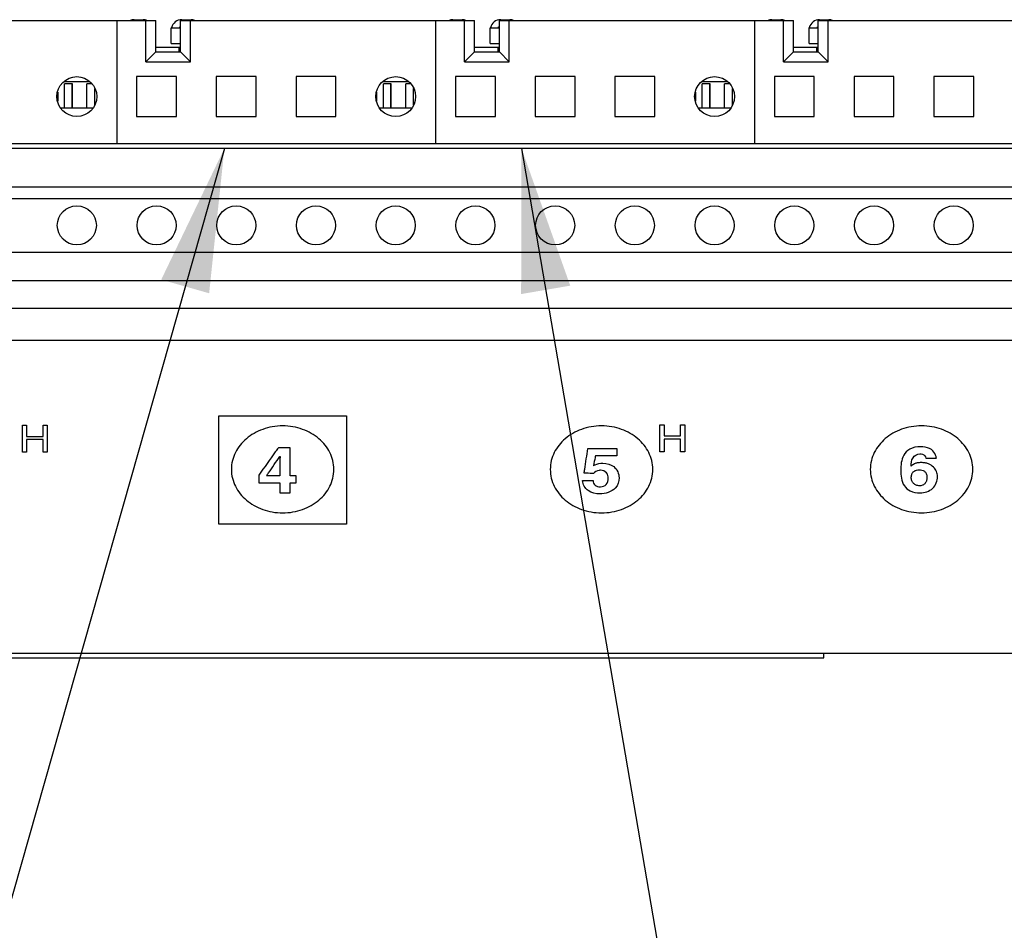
# Model space of a CAD drawing. Header units: inches. Extents: x 0 to 34, y 0 to 22.
# Tile 11 of 82: x 6.2 to 7.5, y 13.7 to 14.8. Entities that reach past the tile are written whole.
import ezdxf

# ---------------------------------------------------------------- set-up
doc = ezdxf.new("R2010")
doc.units = ezdxf.units.IN
doc.header["$LTSCALE"] = 1.87
doc.header["$MEASUREMENT"] = 0
doc.layers.get('0').update_dxf_attribs({"linetype": 'CONTINUOUS'})
doc.layers.add('DATUMCURVES', color=7, linetype='CONTINUOUS')
doc.layers.add('DETAIL', color=7, linetype='CONTINUOUS')

msp = doc.modelspace()

# ---------------------------------------------------------------- linework, layer by layer
at = {"color": 7, "linetype": 'CONTINUOUS'}
for p, q in [((6.02936, 14.81864), (6.39836, 14.81864)), ((6.34936, 14.81864), (6.34936, 14.66411)), ((6.37111, 14.81952), (6.38267, 14.81952)), ((6.38586, 14.76677), (6.38586, 14.81864)), ((6.39836, 14.77927), (6.39836, 14.81864)), ((6.4178, 14.80952), (6.42936, 14.80952)), ((6.4178, 14.78952), (6.4178, 14.80952)), ((6.42936, 14.81864), (6.79836, 14.81864)), ((6.42936, 14.77927), (6.42936, 14.81864)), ((6.43105, 14.81952), (6.44261, 14.81952)), ((6.44186, 14.76677), (6.44186, 14.81864)), ((6.74936, 14.81864), (6.74936, 14.66411)), ((6.77111, 14.81952), (6.78267, 14.81952)), ((6.78586, 14.76677), (6.78586, 14.81864)), ((6.79836, 14.77927), (6.79836, 14.81864)), ((6.8178, 14.80952), (6.82936, 14.80952)), ((6.8178, 14.78952), (6.8178, 14.80952)), ((6.82936, 14.81864), (7.19836, 14.81864)), ((6.82936, 14.77927), (6.82936, 14.81864)), ((6.83105, 14.81952), (6.84261, 14.81952)), ((6.84186, 14.76677), (6.84186, 14.81864)), ((7.14936, 14.81864), (7.14936, 14.66411)), ((7.17111, 14.81952), (7.18267, 14.81952)), ((7.18586, 14.76677), (7.18586, 14.81864)), ((7.19836, 14.77927), (7.19836, 14.81864)), ((7.2178, 14.80952), (7.22936, 14.80952)), ((7.2178, 14.78952), (7.2178, 14.80952)), ((7.22936, 14.81864), (7.59836, 14.81864)), ((7.22936, 14.77927), (7.22936, 14.81864)), ((7.23105, 14.81952), (7.24261, 14.81952)), ((7.24186, 14.76677), (7.24186, 14.81864)), ((6.39836, 14.78527), (6.42736, 14.78527)), ((6.4178, 14.78952), (6.42936, 14.78952)), ((6.42736, 14.78527), (6.42736, 14.77927)), ((6.79836, 14.78527), (6.82736, 14.78527)), ((6.8178, 14.78952), (6.82936, 14.78952)), ((6.82736, 14.78527), (6.82736, 14.77927)), ((7.19836, 14.78527), (7.22736, 14.78527)), ((7.2178, 14.78952), (7.22936, 14.78952)), ((7.22736, 14.78527), (7.22736, 14.77927)), ((6.39836, 14.77927), (6.38586, 14.76677)), ((6.39836, 14.77927), (6.42936, 14.77927)), ((6.42936, 14.77927), (6.44186, 14.76677)), ((6.79836, 14.77927), (6.78586, 14.76677)), ((6.79836, 14.77927), (6.82936, 14.77927)), ((6.82936, 14.77927), (6.84186, 14.76677)), ((7.19836, 14.77927), (7.18586, 14.76677)), ((7.19836, 14.77927), (7.22936, 14.77927)), ((7.22936, 14.77927), (7.24186, 14.76677)), ((6.38586, 14.76677), (6.44186, 14.76677)), ((6.78586, 14.76677), (6.84186, 14.76677)), ((7.18586, 14.76677), (7.24186, 14.76677)), ((6.42436, 14.74811), (6.37436, 14.74811)), ((6.37436, 14.74811), (6.37436, 14.69811)), ((6.42436, 14.69811), (6.42436, 14.74811)), ((6.52436, 14.74811), (6.47436, 14.74811)), ((6.47436, 14.74811), (6.47436, 14.69811)), ((6.52436, 14.69811), (6.52436, 14.74811)), ((6.62436, 14.74811), (6.57436, 14.74811)), ((6.57436, 14.74811), (6.57436, 14.69811)), ((6.62436, 14.69811), (6.62436, 14.74811)), ((6.82436, 14.74811), (6.77436, 14.74811)), ((6.77436, 14.74811), (6.77436, 14.69811)), ((6.82436, 14.69811), (6.82436, 14.74811)), ((6.92436, 14.74811), (6.87436, 14.74811)), ((6.87436, 14.74811), (6.87436, 14.69811)), ((6.92436, 14.69811), (6.92436, 14.74811)), ((7.02436, 14.74811), (6.97436, 14.74811)), ((6.97436, 14.74811), (6.97436, 14.69811)), ((7.02436, 14.69811), (7.02436, 14.74811)), ((7.22436, 14.74811), (7.17436, 14.74811)), ((7.17436, 14.74811), (7.17436, 14.69811)), ((7.22436, 14.69811), (7.22436, 14.74811)), ((7.32436, 14.74811), (7.27436, 14.74811)), ((7.27436, 14.74811), (7.27436, 14.69811)), ((7.32436, 14.69811), (7.32436, 14.74811)), ((7.42436, 14.74811), (7.37436, 14.74811)), ((7.37436, 14.74811), (7.37436, 14.69811)), ((7.42436, 14.69811), (7.42436, 14.74811)), ((6.28369, 14.74211), (6.31503, 14.74211)), ((6.29386, 14.73927), (6.28386, 14.73927)), ((6.28386, 14.70844), (6.28386, 14.73927)), ((6.29336, 14.70911), (6.29336, 14.73927)), ((6.29386, 14.70844), (6.29386, 14.73927)), ((6.3184, 14.73927), (6.31186, 14.73927)), ((6.31186, 14.70844), (6.31186, 14.73927)), ((6.68369, 14.74211), (6.71503, 14.74211)), ((6.69386, 14.73927), (6.68386, 14.73927)), ((6.68386, 14.70844), (6.68386, 14.73927)), ((6.69336, 14.70911), (6.69336, 14.73927)), ((6.69386, 14.70844), (6.69386, 14.73927)), ((6.7184, 14.73927), (6.71186, 14.73927)), ((6.71186, 14.70844), (6.71186, 14.73927)), ((7.08369, 14.74211), (7.11503, 14.74211)), ((7.09386, 14.73927), (7.08386, 14.73927)), ((7.08386, 14.70844), (7.08386, 14.73927)), ((7.09336, 14.70911), (7.09336, 14.73927)), ((7.09386, 14.70844), (7.09386, 14.73927)), ((7.1184, 14.73927), (7.11186, 14.73927)), ((7.11186, 14.70844), (7.11186, 14.73927)), ((6.27536, 14.72879), (6.27536, 14.71744)), ((6.32186, 14.71284), (6.32186, 14.73338)), ((6.67536, 14.72879), (6.67536, 14.71744)), ((6.72186, 14.71284), (6.72186, 14.73338)), ((7.07536, 14.72879), (7.07536, 14.71744)), ((7.12186, 14.71284), (7.12186, 14.73338)), ((6.31931, 14.70844), (6.2794, 14.70844)), ((6.28386, 14.70911), (6.29386, 14.70911)), ((6.31186, 14.70911), (6.3197, 14.70911)), ((6.37436, 14.69811), (6.42436, 14.69811)), ((6.47436, 14.69811), (6.52436, 14.69811)), ((6.57436, 14.69811), (6.62436, 14.69811)), ((6.71931, 14.70844), (6.6794, 14.70844)), ((6.68386, 14.70911), (6.69386, 14.70911)), ((6.71186, 14.70911), (6.7197, 14.70911)), ((6.77436, 14.69811), (6.82436, 14.69811)), ((6.87436, 14.69811), (6.92436, 14.69811)), ((6.97436, 14.69811), (7.02436, 14.69811)), ((7.11931, 14.70844), (7.0794, 14.70844)), ((7.08386, 14.70911), (7.09386, 14.70911)), ((7.11186, 14.70911), (7.1197, 14.70911)), ((7.17436, 14.69811), (7.22436, 14.69811)), ((7.27436, 14.69811), (7.32436, 14.69811)), ((7.37436, 14.69811), (7.42436, 14.69811)), ((3.94636, 14.66411), (8.35236, 14.66411)), ((8.35236, 14.65811), (3.94636, 14.65811)), ((3.94636, 14.61011), (8.35236, 14.61011)), ((3.94636, 14.59536), (8.35236, 14.59536)), ((3.94636, 14.52786), (8.35236, 14.52786)), ((3.66086, 14.49261), (8.63786, 14.49261)), ((3.66086, 14.45761), (8.63786, 14.45761)), ((3.66086, 14.41761), (8.63786, 14.41761)), ((8.62636, 14.02461), (3.67236, 14.02461)), ((5.07438, 14.01911), (7.23638, 14.01911)), ((7.23638, 14.01911), (7.23638, 14.02411))]:
    msp.add_line(p, q, dxfattribs=at)
for centre, radius in [((6.29936, 14.72311), 0.025), ((6.69936, 14.72311), 0.025), ((7.09936, 14.72311), 0.025), ((6.29936, 14.56161), 0.0245), ((6.39936, 14.56161), 0.0245), ((6.49936, 14.56161), 0.0245), ((6.59936, 14.56161), 0.0245), ((6.69936, 14.56161), 0.0245), ((6.79936, 14.56161), 0.0245), ((6.89936, 14.56161), 0.0245), ((6.99936, 14.56161), 0.0245), ((7.09936, 14.56161), 0.0245), ((7.19936, 14.56161), 0.0245), ((7.29936, 14.56161), 0.0245), ((7.39936, 14.56161), 0.0245)]:
    msp.add_circle(centre, radius, dxfattribs=at)
for centre, radius, start, end in [((6.37111, 14.80627), 0.01325, 90, 110.74295), ((6.38267, 14.80627), 0.01325, 69.25705, 90), ((6.43105, 14.80627), 0.01325, 90, 165.80144), ((6.43705, 14.80027), 0.01325, 125.58665, 135.58416), ((6.44261, 14.80627), 0.01325, 69.25705, 90), ((6.77111, 14.80627), 0.01325, 90, 110.74295), ((6.78267, 14.80627), 0.01325, 69.25705, 90), ((6.83105, 14.80627), 0.01325, 90, 165.80144), ((6.83705, 14.80027), 0.01325, 125.58665, 135.58416), ((6.84261, 14.80627), 0.01325, 69.25705, 90), ((7.17111, 14.80627), 0.01325, 90, 110.74295), ((7.18267, 14.80627), 0.01325, 69.25705, 90), ((7.23105, 14.80627), 0.01325, 90, 165.80144), ((7.23705, 14.80027), 0.01325, 125.58665, 135.58416), ((7.24261, 14.80627), 0.01325, 69.25705, 90), ((6.42436, 14.77427), 0.011, 62.90703, 74.17338), ((6.82436, 14.77427), 0.011, 62.90703, 74.17338), ((7.22436, 14.77427), 0.011, 62.90703, 74.17338)]:
    msp.add_arc(centre, radius, start, end, dxfattribs=at)
at = {"layer": 'DATUMCURVES', "color": 40, "linetype": 'CONTINUOUS'}
for points, knots in [([(6.47753, 14.3229, 4.15991), (6.48588, 14.3229, 4.15991), (6.53932, 14.3229, 4.15991), (6.59276, 14.3229, 4.15991), (6.63785, 14.3229, 4.15991)], [0, 0, 0, 0, 0.15625, 1, 1, 1, 1]), ([(6.47753, 14.18694, 4.07495), (6.47753, 14.19402, 4.07938), (6.47753, 14.23934, 4.10769), (6.47753, 14.28466, 4.13601), (6.47753, 14.3229, 4.15991)], [0, 0, 0, 0, 0.15625, 1, 1, 1, 1]), ([(6.63785, 14.3229, 4.15991), (6.63785, 14.31582, 4.15548), (6.63785, 14.2705, 4.12716), (6.63785, 14.22518, 4.09884), (6.63785, 14.18694, 4.07495)], [0, 0, 0, 0, 0.15625, 1, 1, 1, 1]), ([(6.23103, 14.2771, 4.13129), (6.23103, 14.27885, 4.13238), (6.23103, 14.29011, 4.13942), (6.23103, 14.30137, 4.14645), (6.23103, 14.31087, 4.15239)], [0, 0, 0, 0, 0.15625, 1, 1, 1, 1]), ([(6.23635, 14.31087, 4.15239), (6.23635, 14.31014, 4.15194), (6.23635, 14.30551, 4.14904), (6.23635, 14.30088, 4.14615), (6.23635, 14.29697, 4.14371)], [0, 0, 0, 0, 0.15625, 1, 1, 1, 1]), ([(6.25697, 14.29697, 4.14371), (6.25697, 14.2977, 4.14416), (6.25697, 14.30233, 4.14705), (6.25697, 14.30696, 4.14995), (6.25697, 14.31087, 4.15239)], [0, 0, 0, 0, 0.15625, 1, 1, 1, 1]), ([(6.26228, 14.31087, 4.15239), (6.26228, 14.30911, 4.15129), (6.26228, 14.29785, 4.14425), (6.26228, 14.28659, 4.13722), (6.26228, 14.2771, 4.13129)], [0, 0, 0, 0, 0.15625, 1, 1, 1, 1]), ([(6.62182, 14.25552, 4.11781), (6.62182, 14.25923, 4.12012), (6.62092, 14.26665, 4.12476), (6.61587, 14.28031, 4.13329), (6.6041, 14.29501, 4.14248), (6.58677, 14.30499, 4.14871), (6.57067, 14.30928, 4.15139), (6.55754, 14.31042, 4.15211), (6.54442, 14.30928, 4.15139), (6.52832, 14.30499, 4.14871), (6.51098, 14.29501, 4.14248), (6.49921, 14.28031, 4.13329), (6.49416, 14.26665, 4.12476), (6.49326, 14.25923, 4.12012), (6.49326, 14.25552, 4.11781)], [0, 0, 0, 0, 0.0625, 0.125, 0.25, 0.375, 0.4375, 0.5, 0.5625, 0.625, 0.75, 0.875, 0.9375, 1, 1, 1, 1]), ([(7.02182, 14.25552, 4.11781), (7.02182, 14.25923, 4.12012), (7.02092, 14.26665, 4.12476), (7.01587, 14.28031, 4.13329), (7.00411, 14.29501, 4.14248), (6.98677, 14.30499, 4.14872), (6.97067, 14.30928, 4.1514), (6.95754, 14.31043, 4.15211), (6.94442, 14.30928, 4.1514), (6.92832, 14.30499, 4.14872), (6.91098, 14.29501, 4.14248), (6.89921, 14.28031, 4.13329), (6.89416, 14.26665, 4.12476), (6.89326, 14.25923, 4.12012), (6.89326, 14.25552, 4.11781)], [0, 0, 0, 0, 0.0625061, 0.1250122, 0.2500245, 0.3750367, 0.4375428, 0.5000489, 0.5625428, 0.6250367, 0.7500245, 0.8750122, 0.9375061, 1, 1, 1, 1]), ([(7.03085, 14.2776, 4.1316), (7.03085, 14.27935, 4.1327), (7.03085, 14.29061, 4.13973), (7.03085, 14.30187, 4.14677), (7.03085, 14.31137, 4.1527)], [0, 0, 0, 0, 0.15625, 1, 1, 1, 1]), ([(7.03617, 14.31137, 4.1527), (7.03617, 14.31064, 4.15225), (7.03617, 14.30601, 4.14935), (7.03617, 14.30138, 4.14646), (7.03617, 14.29747, 4.14402)], [0, 0, 0, 0, 0.15625, 1, 1, 1, 1]), ([(7.05678, 14.29747, 4.14402), (7.05678, 14.2982, 4.14447), (7.05678, 14.30283, 4.14736), (7.05678, 14.30746, 4.15026), (7.05678, 14.31137, 4.1527)], [0, 0, 0, 0, 0.15625, 1, 1, 1, 1]), ([(7.0621, 14.31137, 4.1527), (7.0621, 14.30961, 4.1516), (7.0621, 14.29835, 4.14457), (7.0621, 14.28709, 4.13753), (7.0621, 14.2776, 4.1316)], [0, 0, 0, 0, 0.15625, 1, 1, 1, 1]), ([(7.42327, 14.25559, 4.11785), (7.42327, 14.2593, 4.12017), (7.42237, 14.26672, 4.1248), (7.41731, 14.28038, 4.13333), (7.40555, 14.29508, 4.14252), (7.38821, 14.30506, 4.14876), (7.37211, 14.30934, 4.15144), (7.35899, 14.31049, 4.15215), (7.34586, 14.30934, 4.15144), (7.32976, 14.30506, 4.14876), (7.31242, 14.29508, 4.14252), (7.30065, 14.28038, 4.13333), (7.2956, 14.26672, 4.1248), (7.2947, 14.2593, 4.12017), (7.2947, 14.25559, 4.11785)], [0, 0, 0, 0, 0.0625, 0.125, 0.25, 0.375, 0.4375, 0.5, 0.5625, 0.625, 0.75, 0.875, 0.9375, 1, 1, 1, 1]), ([(6.23635, 14.29697, 4.14371), (6.23742, 14.29697, 4.14371), (6.2443, 14.29697, 4.14371), (6.25117, 14.29697, 4.14371), (6.25697, 14.29697, 4.14371)], [0, 0, 0, 0, 0.15625, 1, 1, 1, 1]), ([(6.23635, 14.29302, 4.14123), (6.23635, 14.29219, 4.14072), (6.23635, 14.28688, 4.1374), (6.23635, 14.28157, 4.13408), (6.23635, 14.2771, 4.13129)], [0, 0, 0, 0, 0.15625, 1, 1, 1, 1]), ([(6.25697, 14.29302, 4.14123), (6.25589, 14.29302, 4.14123), (6.24902, 14.29302, 4.14123), (6.24215, 14.29302, 4.14123), (6.23635, 14.29302, 4.14123)], [0, 0, 0, 0, 0.15625, 1, 1, 1, 1]), ([(6.25697, 14.2771, 4.13129), (6.25697, 14.27792, 4.1318), (6.25697, 14.28323, 4.13512), (6.25697, 14.28854, 4.13844), (6.25697, 14.29302, 4.14123)], [0, 0, 0, 0, 0.15625, 1, 1, 1, 1]), ([(7.03617, 14.29747, 4.14402), (7.03724, 14.29747, 4.14402), (7.04411, 14.29747, 4.14402), (7.05099, 14.29747, 4.14402), (7.05678, 14.29747, 4.14402)], [0, 0, 0, 0, 0.15625, 1, 1, 1, 1]), ([(7.03617, 14.29352, 4.14155), (7.03617, 14.29269, 4.14103), (7.03617, 14.28738, 4.13771), (7.03617, 14.28207, 4.1344), (7.03617, 14.2776, 4.1316)], [0, 0, 0, 0, 0.15625, 1, 1, 1, 1]), ([(7.05678, 14.29352, 4.14155), (7.05571, 14.29352, 4.14155), (7.04884, 14.29352, 4.14155), (7.04197, 14.29352, 4.14155), (7.03617, 14.29352, 4.14155)], [0, 0, 0, 0, 0.15625, 1, 1, 1, 1]), ([(7.05678, 14.2776, 4.1316), (7.05678, 14.27843, 4.13212), (7.05678, 14.28373, 4.13543), (7.05678, 14.28904, 4.13875), (7.05678, 14.29352, 4.14155)], [0, 0, 0, 0, 0.15625, 1, 1, 1, 1]), ([(6.55219, 14.28271, 4.1348), (6.55091, 14.28093, 4.13368), (6.54276, 14.26951, 4.12655), (6.5346, 14.25809, 4.11941), (6.52772, 14.24846, 4.11339)], [0, 0, 0, 0, 0.15625, 1, 1, 1, 1]), ([(6.56711, 14.28271, 4.1348), (6.56633, 14.28271, 4.1348), (6.56136, 14.28271, 4.1348), (6.55638, 14.28271, 4.1348), (6.55219, 14.28271, 4.1348)], [0, 0, 0, 0, 0.15625, 1, 1, 1, 1]), ([(6.56711, 14.24752, 4.1128), (6.56711, 14.24935, 4.11395), (6.56711, 14.26108, 4.12128), (6.56711, 14.27282, 4.12861), (6.56711, 14.28271, 4.1348)], [0, 0, 0, 0, 0.15625, 1, 1, 1, 1]), ([(6.93579, 14.25083, 4.11487), (6.93603, 14.25244, 4.11588), (6.93756, 14.26276, 4.12233), (6.93909, 14.27307, 4.12877), (6.94038, 14.28178, 4.13421)], [0, 0, 0, 0, 0.15625, 1, 1, 1, 1]), ([(6.94038, 14.28178, 4.13421), (6.94229, 14.28178, 4.13421), (6.95446, 14.28178, 4.13421), (6.96664, 14.28178, 4.13421), (6.97691, 14.28178, 4.13421)], [0, 0, 0, 0, 0.15625, 1, 1, 1, 1]), ([(6.97691, 14.28178, 4.13421), (6.97691, 14.28129, 4.1339), (6.97691, 14.27815, 4.13195), (6.97691, 14.27502, 4.12999), (6.97691, 14.27237, 4.12834)], [0, 0, 0, 0, 0.15625, 1, 1, 1, 1]), ([(7.35776, 14.28395, 4.13557), (7.35306, 14.28395, 4.13557), (7.3439, 14.28236, 4.13457), (7.33361, 14.2709, 4.12741), (7.33295, 14.2608, 4.1211), (7.33295, 14.25445, 4.11714)], [0, 0, 0, 0, 0.2926283, 0.5346174, 1, 1, 1, 1]), ([(7.3714, 14.28031, 4.13329), (7.36867, 14.28261, 4.13473), (7.36343, 14.28354, 4.13531), (7.35871, 14.28395, 4.13557), (7.35776, 14.28395, 4.13557)], [0, 0, 0, 0, 0.8031466, 1, 1, 1, 1]), ([(7.37759, 14.26969, 4.12666), (7.37733, 14.27095, 4.12745), (7.37655, 14.27492, 4.12993), (7.37371, 14.27841, 4.13211), (7.3714, 14.28031, 4.13329)], [0, 0, 0, 0, 0.3192577, 1, 1, 1, 1]), ([(6.53738, 14.24752, 4.1128), (6.53825, 14.24878, 4.11359), (6.54381, 14.25683, 4.11862), (6.54937, 14.26488, 4.12365), (6.55406, 14.27167, 4.1279)], [0, 0, 0, 0, 0.15625, 1, 1, 1, 1]), ([(6.55426, 14.27167, 4.1279), (6.55426, 14.27081, 4.12736), (6.55404, 14.26276, 4.12232), (6.55397, 14.2547, 4.11729), (6.55397, 14.24752, 4.1128)], [0, 0, 0, 0, 0.1075317, 1, 1, 1, 1]), ([(6.94984, 14.27237, 4.12834), (6.94972, 14.27174, 4.12794), (6.94894, 14.26768, 4.1254), (6.94817, 14.26361, 4.12286), (6.94751, 14.26019, 4.12072)], [0, 0, 0, 0, 0.15625, 1, 1, 1, 1]), ([(6.97691, 14.27237, 4.12834), (6.9755, 14.27237, 4.12834), (6.96648, 14.27237, 4.12834), (6.95746, 14.27237, 4.12834), (6.94984, 14.27237, 4.12834)], [0, 0, 0, 0, 0.15625, 1, 1, 1, 1]), ([(7.3458, 14.25954, 4.12031), (7.34603, 14.2631, 4.12254), (7.34612, 14.26984, 4.12675), (7.35335, 14.27509, 4.13003), (7.35682, 14.27509, 4.13003)], [0, 0, 0, 0, 0.5481241, 1, 1, 1, 1]), ([(7.35682, 14.27509, 4.13003), (7.3579, 14.27509, 4.13003), (7.36154, 14.27488, 4.1299), (7.3643, 14.27177, 4.12796), (7.36454, 14.26968, 4.12665)], [0, 0, 0, 0, 0.3048057, 1, 1, 1, 1]), ([(7.36454, 14.26968, 4.12665), (7.36522, 14.26968, 4.12665), (7.36957, 14.26969, 4.12666), (7.37392, 14.26969, 4.12666), (7.37759, 14.26969, 4.12666)], [0, 0, 0, 0, 0.15625, 1, 1, 1, 1]), ([(6.49326, 14.25552, 4.11781), (6.49326, 14.25181, 4.11549), (6.49416, 14.24439, 4.11085), (6.49921, 14.23074, 4.10232), (6.51098, 14.21604, 4.09313), (6.52832, 14.20606, 4.0869), (6.54442, 14.20178, 4.08422), (6.55754, 14.20063, 4.08351), (6.57067, 14.20178, 4.08422), (6.58677, 14.20606, 4.0869), (6.6041, 14.21604, 4.09313), (6.61587, 14.23074, 4.10232), (6.62092, 14.24439, 4.11085), (6.62182, 14.25181, 4.11549), (6.62182, 14.25552, 4.11781)], [0, 0, 0, 0, 0.0625, 0.125, 0.25, 0.375, 0.4375, 0.5, 0.5625, 0.625, 0.75, 0.875, 0.9375, 1, 1, 1, 1]), ([(6.89326, 14.25552, 4.11781), (6.89326, 14.25181, 4.11549), (6.89416, 14.24439, 4.11085), (6.89921, 14.23074, 4.10232), (6.91098, 14.21604, 4.09313), (6.92832, 14.20606, 4.0869), (6.94442, 14.20178, 4.08422), (6.95754, 14.20063, 4.08351), (6.97067, 14.20178, 4.08422), (6.98677, 14.20606, 4.0869), (7.00411, 14.21604, 4.09313), (7.01587, 14.23074, 4.10232), (7.02092, 14.24439, 4.11085), (7.02182, 14.25181, 4.11549), (7.02182, 14.25552, 4.11781)], [0, 0, 0, 0, 0.0624939, 0.1249878, 0.2499755, 0.3749633, 0.4374572, 0.4999511, 0.5624572, 0.6249633, 0.7499755, 0.8749878, 0.9374939, 1, 1, 1, 1]), ([(6.94751, 14.26019, 4.12072), (6.94816, 14.26056, 4.12096), (6.95161, 14.26256, 4.1222), (6.95598, 14.26327, 4.12265), (6.95937, 14.26327, 4.12265)], [0, 0, 0, 0, 0.1875827, 1, 1, 1, 1]), ([(6.95629, 14.25441, 4.11711), (6.9557, 14.25441, 4.11711), (6.95231, 14.25435, 4.11708), (6.94885, 14.25245, 4.11589), (6.94751, 14.25035, 4.11457)], [0, 0, 0, 0, 0.1732327, 1, 1, 1, 1]), ([(6.95611, 14.23371, 4.10417), (6.95882, 14.23371, 4.10417), (6.96489, 14.23636, 4.10583), (6.96656, 14.24407, 4.11065), (6.96501, 14.25179, 4.11547), (6.95907, 14.25441, 4.11711), (6.95629, 14.25441, 4.11711)], [0, 0, 0, 0, 0.2371546, 0.5084685, 0.7564897, 1, 1, 1, 1]), ([(6.95937, 14.26327, 4.12265), (6.96414, 14.26327, 4.12265), (6.97544, 14.26001, 4.12061), (6.97955, 14.25012, 4.11443), (6.97955, 14.2451, 4.11129)], [0, 0, 0, 0, 0.4461001, 1, 1, 1, 1]), ([(7.2947, 14.25559, 4.11785), (7.2947, 14.25188, 4.11553), (7.2956, 14.24446, 4.11089), (7.30065, 14.23081, 4.10236), (7.31242, 14.21611, 4.09318), (7.32976, 14.20613, 4.08694), (7.34586, 14.20185, 4.08426), (7.35899, 14.2007, 4.08355), (7.37211, 14.20185, 4.08426), (7.38821, 14.20613, 4.08694), (7.40555, 14.21611, 4.09318), (7.41731, 14.23081, 4.10236), (7.42237, 14.24446, 4.11089), (7.42327, 14.25188, 4.11553), (7.42327, 14.25559, 4.11785)], [0, 0, 0, 0, 0.0625, 0.125, 0.25, 0.375, 0.4375, 0.5, 0.5625, 0.625, 0.75, 0.875, 0.9375, 1, 1, 1, 1]), ([(7.33295, 14.25445, 4.11714), (7.33295, 14.24784, 4.113), (7.33371, 14.23753, 4.10656), (7.34473, 14.22726, 4.10015), (7.35289, 14.22608, 4.09941), (7.3571, 14.22608, 4.09941)], [0, 0, 0, 0, 0.5019604, 0.7289346, 1, 1, 1, 1]), ([(7.3789, 14.24665, 4.11226), (7.3789, 14.24878, 4.11359), (7.37807, 14.25308, 4.11628), (7.37425, 14.25889, 4.11991), (7.36874, 14.26236, 4.12208), (7.36323, 14.26381, 4.12298), (7.35852, 14.26417, 4.12321), (7.35399, 14.26383, 4.12299), (7.34948, 14.26247, 4.12215), (7.34708, 14.26063, 4.121), (7.34599, 14.25938, 4.12021)], [0, 0, 0, 0, 0.1617102, 0.3250169, 0.4954882, 0.589801, 0.6946399, 0.7995714, 0.8809272, 1, 1, 1, 1]), ([(7.34609, 14.24591, 4.1118), (7.34613, 14.24741, 4.11273), (7.34679, 14.25036, 4.11458), (7.34909, 14.25319, 4.11635), (7.35242, 14.25485, 4.11739), (7.35689, 14.2555, 4.11779), (7.36183, 14.2543, 4.11704), (7.36467, 14.25099, 4.11497), (7.3656, 14.24819, 4.11322), (7.36578, 14.24673, 4.11231), (7.36577, 14.24571, 4.11167)], [0, 0, 0, 0, 0.1257065, 0.2639837, 0.4022609, 0.5405381, 0.770269, 0.8851345, 0.9425673, 1, 1, 1, 1]), ([(6.52772, 14.24846, 4.11339), (6.52772, 14.24796, 4.11308), (6.52772, 14.24477, 4.11109), (6.52772, 14.24158, 4.10909), (6.52772, 14.23889, 4.10741)], [0, 0, 0, 0, 0.15625, 1, 1, 1, 1]), ([(6.55397, 14.24752, 4.1128), (6.55311, 14.24752, 4.1128), (6.54758, 14.24752, 4.1128), (6.54205, 14.24752, 4.1128), (6.53738, 14.24752, 4.1128)], [0, 0, 0, 0, 0.15625, 1, 1, 1, 1]), ([(6.57451, 14.24752, 4.1128), (6.57413, 14.24752, 4.1128), (6.57166, 14.24752, 4.1128), (6.56919, 14.24752, 4.1128), (6.56711, 14.24752, 4.1128)], [0, 0, 0, 0, 0.15625, 1, 1, 1, 1]), ([(6.57451, 14.23889, 4.10741), (6.57451, 14.23934, 4.10769), (6.57451, 14.24222, 4.10949), (6.57451, 14.24509, 4.11129), (6.57451, 14.24752, 4.1128)], [0, 0, 0, 0, 0.15625, 1, 1, 1, 1]), ([(6.93373, 14.24144, 4.109), (6.93441, 14.24144, 4.109), (6.93879, 14.24144, 4.109), (6.94317, 14.24144, 4.109), (6.94686, 14.24144, 4.109)], [0, 0, 0, 0, 0.15625, 1, 1, 1, 1]), ([(6.95536, 14.22485, 4.09864), (6.95028, 14.22485, 4.09864), (6.93902, 14.2274, 4.10023), (6.934, 14.23679, 4.1061), (6.93373, 14.24144, 4.109)], [0, 0, 0, 0, 0.4806399, 1, 1, 1, 1]), ([(6.94751, 14.25035, 4.11457), (6.9469, 14.25038, 4.11459), (6.94299, 14.25054, 4.11469), (6.93909, 14.2507, 4.11479), (6.93579, 14.25083, 4.11487)], [0, 0, 0, 0, 0.15625, 1, 1, 1, 1]), ([(6.94686, 14.24144, 4.109), (6.9471, 14.23944, 4.10775), (6.94858, 14.23513, 4.10506), (6.95376, 14.23371, 4.10417), (6.95611, 14.23371, 4.10417)], [0, 0, 0, 0, 0.5023882, 1, 1, 1, 1]), ([(6.97955, 14.2451, 4.11129), (6.97955, 14.24055, 4.10845), (6.97634, 14.22922, 4.10137), (6.96243, 14.22485, 4.09864), (6.95536, 14.22485, 4.09864)], [0, 0, 0, 0, 0.4308707, 1, 1, 1, 1]), ([(7.36577, 14.24571, 4.11167), (7.36577, 14.2449, 4.11116), (7.36564, 14.24291, 4.10992), (7.36488, 14.24001, 4.10811), (7.36312, 14.2372, 4.10636), (7.36004, 14.23536, 4.1052), (7.35616, 14.2347, 4.1048), (7.35205, 14.2355, 4.10529), (7.34875, 14.23772, 4.10668), (7.34659, 14.24104, 4.10875), (7.34606, 14.24419, 4.11072), (7.34608, 14.24577, 4.11171), (7.34609, 14.24591, 4.1118)], [0, 0, 0, 0, 0.0532076, 0.1064153, 0.2128306, 0.3192458, 0.4256611, 0.5655744, 0.7054876, 0.8454009, 0.9853141, 1, 1, 1, 1]), ([(7.3571, 14.22608, 4.09941), (7.3628, 14.22608, 4.09941), (7.37552, 14.23038, 4.1021), (7.3789, 14.24139, 4.10898), (7.3789, 14.24665, 4.11226)], [0, 0, 0, 0, 0.4787788, 1, 1, 1, 1]), ([(6.52772, 14.23889, 4.10741), (6.52909, 14.23889, 4.10741), (6.53784, 14.23889, 4.10741), (6.54659, 14.23889, 4.10741), (6.55397, 14.23889, 4.10741)], [0, 0, 0, 0, 0.15625, 1, 1, 1, 1]), ([(6.55397, 14.23889, 4.10741), (6.55397, 14.23824, 4.107), (6.55397, 14.23406, 4.10439), (6.55397, 14.22988, 4.10178), (6.55397, 14.22635, 4.09958)], [0, 0, 0, 0, 0.15625, 1, 1, 1, 1]), ([(6.56711, 14.23889, 4.10741), (6.56749, 14.23889, 4.10741), (6.56996, 14.23889, 4.10741), (6.57243, 14.23889, 4.10741), (6.57451, 14.23889, 4.10741)], [0, 0, 0, 0, 0.15625, 1, 1, 1, 1]), ([(6.56711, 14.22635, 4.09958), (6.56711, 14.22701, 4.09999), (6.56711, 14.23118, 4.1026), (6.56711, 14.23536, 4.10521), (6.56711, 14.23889, 4.10741)], [0, 0, 0, 0, 0.15625, 1, 1, 1, 1]), ([(6.55397, 14.22635, 4.09958), (6.55465, 14.22635, 4.09958), (6.55903, 14.22635, 4.09958), (6.56341, 14.22635, 4.09958), (6.56711, 14.22635, 4.09958)], [0, 0, 0, 0, 0.15625, 1, 1, 1, 1]), ([(6.63785, 14.18694, 4.07495), (6.6295, 14.18694, 4.07495), (6.57606, 14.18694, 4.07495), (6.52262, 14.18694, 4.07495), (6.47753, 14.18694, 4.07495)], [0, 0, 0, 0, 0.15625, 1, 1, 1, 1])]:
    msp.add_open_spline(points, degree=3, knots=knots, dxfattribs=at)
for points in [[(6.23103, 14.31087, 4.15239), (6.23281, 14.31087, 4.15239), (6.23458, 14.31087, 4.15239), (6.23635, 14.31087, 4.15239)], [(6.25697, 14.31087, 4.15239), (6.25874, 14.31087, 4.15239), (6.26051, 14.31087, 4.15239), (6.26228, 14.31087, 4.15239)], [(7.03085, 14.31137, 4.1527), (7.03262, 14.31137, 4.1527), (7.0344, 14.31137, 4.1527), (7.03617, 14.31137, 4.1527)], [(7.05678, 14.31137, 4.1527), (7.05856, 14.31137, 4.1527), (7.06033, 14.31137, 4.1527), (7.0621, 14.31137, 4.1527)], [(6.23635, 14.2771, 4.13129), (6.23458, 14.2771, 4.13129), (6.23281, 14.2771, 4.13129), (6.23103, 14.2771, 4.13129)], [(6.26228, 14.2771, 4.13129), (6.26051, 14.2771, 4.13129), (6.25874, 14.2771, 4.13129), (6.25697, 14.2771, 4.13129)], [(6.55406, 14.27167, 4.1279), (6.55413, 14.27167, 4.1279), (6.55419, 14.27167, 4.1279), (6.55426, 14.27167, 4.1279)], [(7.03617, 14.2776, 4.1316), (7.0344, 14.2776, 4.1316), (7.03262, 14.2776, 4.1316), (7.03085, 14.2776, 4.1316)], [(7.0621, 14.2776, 4.1316), (7.06033, 14.2776, 4.1316), (7.05856, 14.2776, 4.1316), (7.05678, 14.2776, 4.1316)], [(7.34599, 14.25938, 4.12021), (7.34592, 14.25943, 4.12025), (7.34586, 14.25948, 4.12028), (7.3458, 14.25954, 4.12031)]]:
    msp.add_open_spline(points, degree=3, dxfattribs=at)
at = {"layer": 'DETAIL', "color": 2, "linetype": 'CONTINUOUS'}
for p, q in [((6.48449, 14.65811), (5.58388, 11.48851)), ((6.85715, 14.65811), (7.27123, 12.23851))]:
    msp.add_line(p, q, dxfattribs=at)
for points in [[(6.46535, 14.47643), (6.48449, 14.65811), (6.40523, 14.49351)], [(6.91832, 14.48596), (6.85715, 14.65811), (6.85671, 14.47542)]]:
    msp.add_solid(points, dxfattribs=at)

doc.saveas('drawing.dxf')
